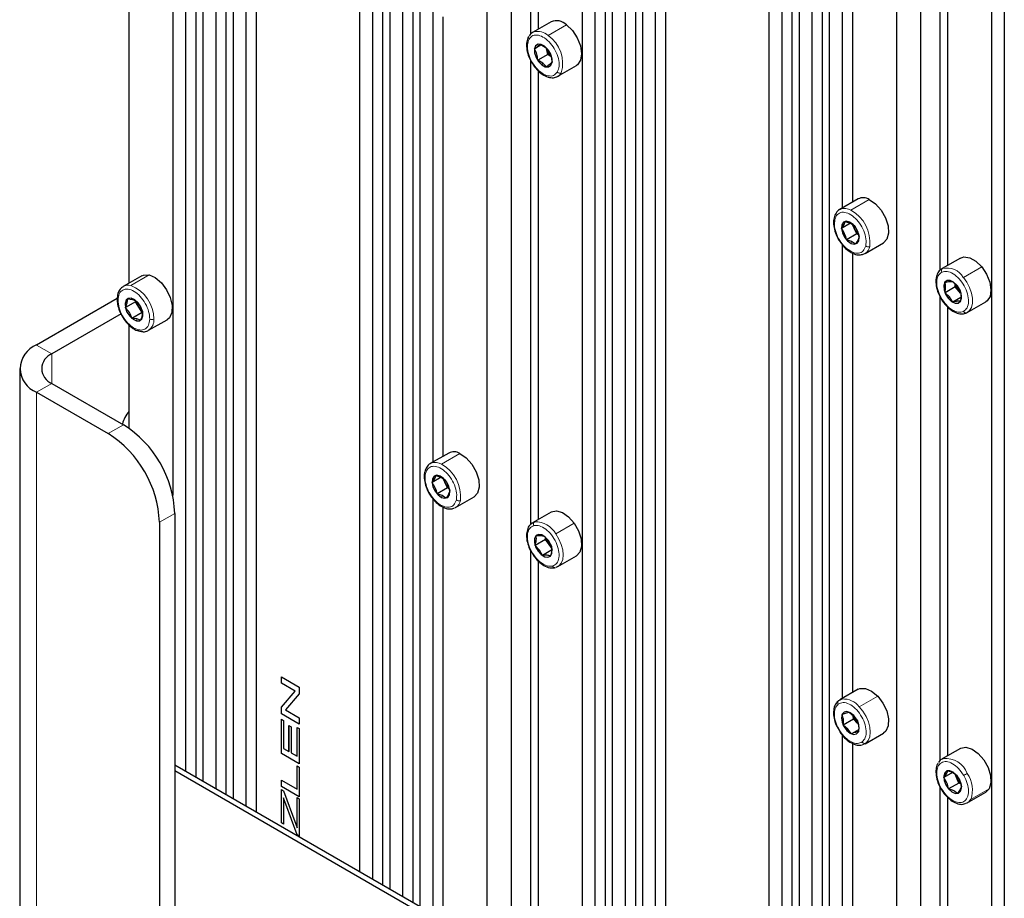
# Paper-space layout 'Blatt4' of a CAD drawing. Header units: millimetres. Extents: x 5 to 418, y 2 to 292.
# Tile 74 of 86: x 238 to 265, y 145 to 169. Entities that reach past the tile are written whole.
import ezdxf

# ---------------------------------------------------------------- set-up
doc = ezdxf.new("R2010")
doc.units = ezdxf.units.MM

psp = doc.layouts.new('Blatt4')

# ---------------------------------------------------------------- linework, layer by layer
at = {"color": 7, "linetype": 'Continuous', "lineweight": 25}
for p, q in [((242.091, 233.044), (242.091, 148.311)), ((242.374, 233.166), (242.374, 148.148)), ((242.572, 233.052), (242.572, 148.034)), ((243.209, 232.684), (243.209, 147.666)), ((242.926, 232.562), (242.926, 147.829)), ((243.406, 232.57), (243.406, 147.552)), ((244.043, 232.203), (244.043, 147.185)), ((243.76, 232.081), (243.76, 147.348)), ((246.9, 230.554), (246.9, 145.535)), ((247.254, 230.064), (247.254, 145.331)), ((247.537, 230.186), (247.537, 145.168)), ((247.734, 230.072), (247.734, 145.054)), ((248.371, 229.704), (248.371, 144.686)), ((248.088, 229.582), (248.088, 144.849)), ((248.569, 229.59), (248.569, 144.572)), ((251.093, 228.909), (251.093, 143.115)), ((250.421, 228.521), (250.421, 143.503)), ((253.051, 227.003), (253.051, 141.984)), ((253.405, 226.513), (253.405, 141.78)), ((253.688, 226.635), (253.688, 141.617)), ((253.885, 226.521), (253.885, 141.503)), ((254.522, 226.153), (254.522, 141.135)), ((254.24, 226.031), (254.24, 141.298)), ((254.72, 226.039), (254.72, 141.021)), ((255.357, 225.671), (255.357, 140.653)), ((255.074, 225.549), (255.074, 140.817)), ((258.213, 224.022), (258.213, 139.004)), ((258.568, 223.532), (258.568, 138.8)), ((258.85, 223.655), (258.85, 138.636)), ((259.048, 223.541), (259.048, 138.522)), ((259.685, 223.173), (259.685, 138.155)), ((259.402, 223.051), (259.402, 138.318)), ((259.882, 223.059), (259.882, 138.041)), ((262.407, 222.377), (262.407, 136.583)), ((261.735, 221.989), (261.735, 136.971)), ((264.365, 220.471), (264.365, 135.453)), ((264.719, 219.981), (264.719, 135.249)), ((241.737, 210.538), (241.737, 155.933)), ((251.623, 181.532), (251.623, 168.686)), ((251.835, 181.237), (251.835, 168.824)), ((260.236, 176.43), (260.236, 163.877)), ((260.519, 176.193), (260.519, 164.04)), ((262.937, 175), (262.937, 162.155)), ((263.149, 174.702), (263.149, 162.292)), ((240.522, 174.207), (240.522, 161.8)), ((248.923, 169.407), (248.923, 156.853)), ((249.206, 169.17), (249.206, 157.017)), ((252.192, 169.03), (251.683, 168.736)), ((251.926, 168.391), (251.735, 168.281)), ((251.89, 168.412), (252.03, 168.331)), ((252.03, 168.331), (252.132, 168.228)), ((252.105, 168.129), (252.062, 168.287)), ((251.623, 167.975), (251.623, 155.124)), ((252.105, 168.129), (251.823, 167.967)), ((251.963, 167.886), (251.823, 167.967)), ((252.198, 168.059), (252.105, 168.129)), ((251.835, 167.676), (251.835, 155.269)), ((252.065, 167.783), (251.963, 167.886)), ((252.383, 167.523), (252.892, 167.817)), ((260.678, 164.131), (260.169, 163.837)), ((260.169, 163.837), (260.189, 163.848)), ((260.468, 163.462), (260.219, 163.317)), ((260.324, 163.512), (260.465, 163.464)), ((260.465, 163.464), (260.568, 163.394)), ((260.57, 163.324), (260.527, 163.422)), ((260.64, 163.167), (260.57, 163.324)), ((260.64, 163.167), (260.357, 163.004)), ((260.499, 162.956), (260.357, 163.004)), ((260.688, 163.144), (260.64, 163.167)), ((260.236, 162.878), (260.236, 150.322)), ((260.602, 162.886), (260.499, 162.956)), ((260.869, 162.625), (261.378, 162.919)), ((260.519, 162.641), (260.519, 150.485)), ((260.869, 162.625), (260.849, 162.615)), ((263.506, 162.499), (262.997, 162.205)), ((262.997, 162.205), (263.009, 162.211)), ((240.879, 162.006), (240.37, 161.713)), ((263.363, 161.704), (263.081, 161.541)), ((263.287, 161.851), (263.413, 161.732)), ((263.363, 161.704), (263.362, 161.78)), ((263.471, 161.574), (263.363, 161.704)), ((263.413, 161.732), (263.501, 161.591)), ((240.203, 161.379), (237.976, 160.094)), ((240.485, 161.37), (240.621, 161.355)), ((262.937, 161.447), (262.937, 148.601)), ((263.207, 161.422), (263.081, 161.541)), ((263.295, 161.281), (263.207, 161.422)), ((263.517, 161.408), (263.296, 161.281)), ((263.512, 161.524), (263.471, 161.574)), ((240.712, 161.289), (240.429, 161.127)), ((240.621, 161.355), (240.719, 161.318)), ((240.801, 161.141), (240.712, 161.289)), ((240.891, 160.993), (240.801, 161.141)), ((263.149, 161.15), (263.149, 148.738)), ((263.697, 160.992), (264.206, 161.286)), ((240.311, 160.952), (238.4, 159.849)), ((240.891, 160.993), (240.609, 160.83)), ((240.745, 160.815), (240.609, 160.83)), ((263.697, 160.992), (263.685, 160.986)), ((240.522, 160.659), (240.522, 157.8)), ((240.843, 160.778), (240.745, 160.815)), ((241.07, 160.5), (241.579, 160.794)), ((237.507, 159.441), (237.507, 139.844)), ((238.4, 159.032), (240.38, 157.889)), ((237.976, 158.788), (239.956, 157.645)), ((249.364, 157.108), (248.855, 156.814)), ((248.855, 156.814), (248.875, 156.824)), ((249.01, 156.489), (249.151, 156.44)), ((249.154, 156.438), (248.905, 156.294)), ((249.151, 156.44), (249.254, 156.37)), ((249.256, 156.3), (249.213, 156.398)), ((249.326, 156.144), (249.256, 156.3)), ((249.326, 156.144), (249.044, 155.981)), ((249.185, 155.933), (249.044, 155.981)), ((249.288, 155.862), (249.185, 155.933)), ((249.374, 156.12), (249.326, 156.144)), ((248.923, 155.855), (248.923, 144.368)), ((249.555, 155.602), (250.064, 155.896)), ((241.794, 155.44), (241.794, 139.109)), ((249.206, 155.618), (249.206, 144.204)), ((249.555, 155.602), (249.535, 155.591)), ((252.192, 155.475), (251.683, 155.181)), ((241.37, 155.195), (241.37, 138.864)), ((251.67, 155.173), (251.741, 155.205)), ((252.036, 154.719), (251.754, 154.556)), ((252.002, 154.81), (252.12, 154.681)), ((252.036, 154.719), (252.041, 154.768)), ((252.136, 154.579), (252.036, 154.719)), ((252.12, 154.681), (252.201, 154.53)), ((252.203, 154.483), (252.136, 154.579)), ((251.623, 154.415), (251.623, 142.809)), ((251.872, 154.427), (251.754, 154.556)), ((251.953, 154.276), (251.872, 154.427)), ((252.235, 154.439), (251.953, 154.276)), ((251.835, 154.127), (251.835, 142.686)), ((252.383, 153.969), (252.892, 154.263)), ((252.396, 153.977), (252.326, 153.945)), ((244.74, 150.922), (245.235, 150.636)), ((244.74, 150.746), (244.74, 150.922)), ((244.741, 150.746), (244.741, 150.921)), ((245.119, 150.527), (244.74, 150.746)), ((244.741, 150.746), (244.74, 150.746)), ((244.74, 150.083), (245.119, 150.527)), ((245.12, 150.528), (244.741, 150.746)), ((244.741, 150.083), (245.12, 150.528)), ((245.12, 150.528), (245.119, 150.527)), ((245.235, 150.636), (245.235, 150.449)), ((260.678, 150.577), (260.169, 150.283)), ((245.235, 150.449), (244.856, 150.004)), ((244.74, 149.896), (244.74, 150.083)), ((244.741, 150.083), (244.74, 150.083)), ((244.741, 149.896), (244.741, 150.083)), ((244.856, 150.004), (245.235, 149.786)), ((260.432, 149.943), (260.564, 149.834)), ((245.235, 149.61), (244.74, 149.896)), ((244.741, 149.896), (244.74, 149.896)), ((244.74, 149.746), (244.797, 149.713)), ((244.74, 148.801), (244.74, 149.746)), ((245.235, 149.611), (244.741, 149.896)), ((244.741, 148.802), (244.741, 149.745)), ((244.797, 149.713), (244.797, 148.944)), ((245.235, 149.786), (245.235, 149.61)), ((260.55, 149.749), (260.268, 149.586)), ((260.55, 149.749), (260.539, 149.854)), ((260.663, 149.629), (260.55, 149.749)), ((260.564, 149.834), (260.658, 149.703)), ((244.949, 149.574), (245.006, 149.541)), ((244.949, 148.856), (244.949, 149.574)), ((244.951, 148.857), (244.951, 149.573)), ((245.006, 149.541), (245.006, 148.823)), ((245.178, 148.724), (245.178, 149.523)), ((245.178, 149.523), (245.235, 149.49)), ((245.179, 148.725), (245.179, 149.522)), ((245.235, 149.49), (245.235, 148.515)), ((260.399, 149.477), (260.268, 149.586)), ((260.493, 149.346), (260.399, 149.477)), ((260.69, 149.459), (260.493, 149.346)), ((260.236, 149.321), (260.236, 137.836)), ((260.869, 149.07), (261.378, 149.364)), ((244.797, 148.944), (244.949, 148.856)), ((244.951, 148.857), (244.949, 148.856)), ((260.519, 149.084), (260.519, 137.673)), ((263.506, 148.944), (262.997, 148.65)), ((244.741, 148.802), (244.74, 148.801)), ((245.235, 148.515), (244.74, 148.801)), ((245.235, 148.517), (244.741, 148.802)), ((245.006, 148.823), (245.178, 148.724)), ((245.179, 148.725), (245.178, 148.724)), ((249.233, 144.188), (241.794, 148.483)), ((249.092, 144.107), (241.794, 148.319)), ((245.178, 147.812), (245.178, 148.457)), ((245.178, 148.457), (245.235, 148.424)), ((245.179, 147.813), (245.179, 148.456)), ((245.235, 148.424), (245.235, 147.603)), ((263.121, 148.242), (263.157, 148.326)), ((244.74, 148.065), (245.178, 147.812)), ((244.74, 147.889), (244.74, 148.065)), ((244.741, 147.89), (244.741, 148.064)), ((263.29, 148.277), (263.047, 148.136)), ((263.047, 148.136), (263.121, 148.242)), ((263.396, 148.142), (263.358, 148.232)), ((263.463, 147.985), (263.396, 148.142)), ((244.741, 147.89), (244.74, 147.889)), ((245.235, 147.603), (244.74, 147.889)), ((244.74, 147.806), (244.797, 147.773)), ((244.74, 146.882), (244.74, 147.806)), ((245.235, 147.605), (244.741, 147.89)), ((244.741, 146.883), (244.741, 147.805)), ((244.797, 147.773), (245.14, 146.847)), ((245.179, 147.813), (245.178, 147.812)), ((262.937, 147.891), (262.937, 136.277)), ((263.463, 147.985), (263.181, 147.822)), ((263.5, 147.803), (263.426, 147.697)), ((263.515, 147.959), (263.463, 147.985)), ((263.536, 147.887), (263.5, 147.803)), ((264.298, 147.826), (264.206, 147.731)), ((244.797, 147.572), (244.797, 146.849)), ((244.798, 147.572), (244.797, 147.572)), ((245.178, 146.745), (245.178, 147.582)), ((245.178, 147.582), (245.235, 147.549)), ((245.179, 146.746), (245.179, 147.581)), ((245.235, 147.549), (245.235, 146.516)), ((263.149, 147.592), (263.149, 136.155)), ((263.697, 147.438), (264.206, 147.731)), ((245.175, 146.55), (244.86, 147.401)), ((245.177, 146.551), (244.861, 147.402)), ((244.741, 146.883), (244.74, 146.882)), ((244.797, 146.849), (244.74, 146.882)), ((244.797, 146.851), (244.741, 146.883)), ((245.14, 146.847), (245.178, 146.745)), ((245.179, 146.746), (245.178, 146.745)), ((245.177, 146.551), (245.175, 146.55)), ((245.235, 146.516), (245.175, 146.55)), ((245.235, 146.518), (245.177, 146.551))]:
    psp.add_line(p, q, dxfattribs=at)
at = {"color": 7, "linetype": 'Continuous', "lineweight": 18}
for p, q in [((252.111, 168.649), (252.62, 168.943)), ((252.03, 168.331), (252.015, 168.355)), ((251.963, 167.886), (251.938, 167.839)), ((260.479, 163.824), (260.988, 164.118)), ((260.465, 163.464), (260.443, 163.493)), ((260.499, 162.956), (260.482, 162.904)), ((263.587, 161.96), (264.096, 162.254)), ((240.575, 161.736), (241.084, 162.03)), ((263.413, 161.732), (263.41, 161.745)), ((240.621, 161.355), (240.591, 161.387)), ((263.207, 161.422), (263.171, 161.386)), ((263.496, 161.599), (263.471, 161.574)), ((240.745, 160.815), (240.735, 160.76)), ((238.4, 159.849), (237.976, 160.094)), ((238.4, 159.032), (238.4, 159.849)), ((238.4, 159.032), (237.976, 158.788)), ((237.976, 139.191), (237.976, 158.788)), ((239.956, 157.645), (240.38, 157.889)), ((249.166, 156.8), (249.675, 157.094)), ((249.151, 156.44), (249.129, 156.47)), ((249.185, 155.933), (249.168, 155.881)), ((241.794, 155.44), (241.37, 155.195)), ((252.323, 154.872), (252.832, 155.165)), ((252.12, 154.681), (252.121, 154.69)), ((252.163, 154.601), (252.136, 154.579)), ((251.872, 154.427), (251.833, 154.395)), ((260.711, 150.093), (261.22, 150.387)), ((260.564, 149.834), (260.557, 149.851)), ((260.399, 149.477), (260.367, 149.437)), ((263.121, 148.242), (263.071, 148.266)), ((263.5, 147.803), (263.51, 147.757)), ((263.789, 147.532), (264.298, 147.826)), ((244.861, 147.402), (244.86, 147.401))]:
    psp.add_line(p, q, dxfattribs=at)
at = {"color": 7, "linetype": 'Continuous', "lineweight": 25, "flags": 128}
for points in [[(252.62, 168.943), (252.782, 168.785), (252.916, 168.583), (253.005, 168.362), (253.037, 168.148), (253.01, 167.967), (252.927, 167.842), (252.892, 167.817)], [(252.015, 168.355), (251.919, 168.406), (251.832, 168.41), (251.767, 168.367), (251.734, 168.282), (251.738, 168.169), (251.778, 168.045), (251.848, 167.929), (251.938, 167.839)], [(251.938, 167.839), (252.034, 167.788), (252.121, 167.784), (252.187, 167.827), (252.22, 167.912), (252.216, 168.025), (252.176, 168.149), (252.105, 168.265), (252.015, 168.355)], [(260.988, 164.118), (261.16, 164), (261.315, 163.825), (261.435, 163.614), (261.507, 163.392), (261.52, 163.186), (261.475, 163.022), (261.378, 162.919)], [(260.443, 163.493), (260.35, 163.516), (260.275, 163.491), (260.228, 163.421), (260.217, 163.318), (260.243, 163.196), (260.302, 163.074), (260.386, 162.972), (260.482, 162.904)], [(260.482, 162.904), (260.574, 162.881), (260.649, 162.906), (260.696, 162.976), (260.707, 163.08), (260.681, 163.201), (260.622, 163.323), (260.538, 163.425), (260.443, 163.493)], [(263.506, 162.499), (263.601, 162.529), (263.762, 162.508), (263.933, 162.412), (264.096, 162.254)], [(264.096, 162.254), (264.23, 162.052), (264.318, 161.831), (264.351, 161.617), (264.324, 161.436), (264.241, 161.311), (264.206, 161.286)], [(240.879, 162.006), (240.931, 162.029), (241.084, 162.03)], [(241.084, 162.03), (241.255, 161.956), (241.422, 161.815), (241.566, 161.623), (241.67, 161.405), (241.72, 161.186), (241.711, 160.993), (241.644, 160.849), (241.579, 160.794)], [(263.41, 161.745), (263.318, 161.832), (263.223, 161.878), (263.137, 161.877), (263.075, 161.828), (263.046, 161.739), (263.054, 161.624), (263.098, 161.5), (263.171, 161.386)], [(263.171, 161.386), (263.263, 161.299), (263.358, 161.253), (263.444, 161.255), (263.506, 161.304), (263.535, 161.393), (263.527, 161.508), (263.483, 161.632), (263.41, 161.745)], [(240.591, 161.387), (240.507, 161.383), (240.446, 161.332), (240.418, 161.242), (240.428, 161.126), (240.473, 161.003), (240.548, 160.889), (240.64, 160.804), (240.735, 160.76)], [(240.735, 160.76), (240.82, 160.764), (240.88, 160.815), (240.908, 160.905), (240.898, 161.021), (240.853, 161.145), (240.779, 161.258), (240.687, 161.343), (240.591, 161.387)], [(263.51, 161.532), (263.496, 161.546), (263.471, 161.574)], [(249.675, 157.094), (249.846, 156.977), (250.001, 156.802), (250.122, 156.591), (250.193, 156.369), (250.207, 156.163), (250.161, 155.998), (250.064, 155.896)], [(249.129, 156.47), (249.036, 156.493), (248.961, 156.468), (248.914, 156.398), (248.903, 156.294), (248.929, 156.172), (248.989, 156.051), (249.073, 155.949), (249.168, 155.881)], [(249.168, 155.881), (249.26, 155.858), (249.336, 155.883), (249.382, 155.953), (249.394, 156.056), (249.367, 156.178), (249.308, 156.299), (249.224, 156.402), (249.129, 156.47)], [(252.192, 155.475), (252.197, 155.478), (252.34, 155.507), (252.506, 155.46), (252.677, 155.341), (252.832, 155.165)], [(252.832, 155.165), (252.952, 154.954), (253.022, 154.732), (253.035, 154.527), (252.988, 154.363), (252.892, 154.263)], [(252.121, 154.69), (252.033, 154.786), (251.937, 154.846), (251.847, 154.859), (251.777, 154.824), (251.737, 154.746), (251.734, 154.637), (251.767, 154.514), (251.833, 154.395)], [(251.833, 154.395), (251.92, 154.299), (252.016, 154.239), (252.106, 154.226), (252.176, 154.261), (252.216, 154.339), (252.22, 154.448), (252.186, 154.571), (252.121, 154.69)], [(260.678, 150.577), (260.729, 150.599), (260.882, 150.601), (261.052, 150.527), (261.22, 150.387)], [(260.144, 150.266), (260.199, 150.298), (260.236, 150.309)], [(261.22, 150.387), (261.364, 150.196), (261.468, 149.977), (261.519, 149.758), (261.51, 149.565), (261.444, 149.421), (261.378, 149.364)], [(260.557, 149.851), (260.463, 149.927), (260.369, 149.961), (260.289, 149.946), (260.235, 149.885), (260.216, 149.788), (260.234, 149.668), (260.287, 149.545), (260.367, 149.437)], [(260.367, 149.437), (260.461, 149.361), (260.555, 149.327), (260.635, 149.342), (260.689, 149.403), (260.708, 149.5), (260.69, 149.62), (260.637, 149.743), (260.557, 149.851)], [(260.893, 149.087), (260.838, 149.056), (260.801, 149.044)], [(263.506, 148.944), (263.517, 148.95), (263.66, 148.976), (263.828, 148.925), (263.998, 148.803), (264.152, 148.625), (264.27, 148.413), (264.338, 148.191), (264.348, 147.987), (264.298, 147.826)], [(262.905, 148.556), (262.969, 148.631), (263.031, 148.666)], [(263.51, 147.757), (263.536, 147.849), (263.524, 147.966), (263.477, 148.089), (263.401, 148.201), (263.308, 148.284), (263.213, 148.326), (263.13, 148.319), (263.071, 148.266)], [(263.071, 148.266), (263.045, 148.174), (263.057, 148.057), (263.104, 147.933), (263.18, 147.821), (263.273, 147.738), (263.368, 147.697), (263.451, 147.703), (263.51, 147.757)], [(244.86, 147.401), (244.825, 147.497), (244.797, 147.572)], [(244.861, 147.402), (244.826, 147.497), (244.798, 147.572)], [(263.789, 147.532), (263.725, 147.457), (263.663, 147.421)]]:
    psp.add_lwpolyline(points, dxfattribs=at)
at = {"color": 7, "linetype": 'Continuous', "lineweight": 18, "flags": 128}
for points in [[(263.587, 161.96), (263.681, 161.827), (263.757, 161.681), (263.811, 161.531), (263.838, 161.385), (263.839, 161.25), (263.812, 161.135), (263.76, 161.045), (263.697, 160.992)], [(252.323, 154.872), (252.409, 154.731), (252.474, 154.582), (252.514, 154.433), (252.528, 154.291), (252.515, 154.166), (252.475, 154.062), (252.411, 153.987), (252.396, 153.977)], [(260.711, 150.093), (260.812, 149.968), (260.897, 149.827), (260.961, 149.678), (261.001, 149.529), (261.014, 149.388), (260.999, 149.263), (260.958, 149.16), (260.893, 149.087)]]:
    psp.add_lwpolyline(points, dxfattribs=at)
at = {"color": 7, "linetype": 'Continuous', "lineweight": 25}
for centre, radius, start, end in [((252.342, 168.671), 0.389, 44.4904, 112.6505), ((251.806, 168.523), 0.246, 111.6007, 150.5508), ((252.541, 168.423), 0.499, 195.8574, 226.0566), ((252.26, 167.736), 0.246, 291.6007, 330.5508), ((260.821, 163.857), 0.309, 57.288, 117.6364), ((260.987, 163.511), 0.456, 192.6896, 204.1563), ((261.021, 163.521), 0.492, 203.6009, 226.2846), ((263.855, 161.891), 0.499, 194.1501, 219.5314), ((240.242, 161.372), 0.0405, 184.0965, 245.2552), ((241.209, 161.392), 0.478, 193.0084, 211.5871), ((241.208, 161.384), 0.474, 210.8193, 227.8188), ((238.224, 159.441), 0.699, 110.7834, 249.2166), ((238.555, 159.441), 0.437, 110.7834, 249.2166), ((241.408, 157.59), 1.111, 142.9523, 163.2388), ((238.724, 155.3), 3.074, 2.6055, 57.3945), ((238.3, 155.055), 3.074, 2.6055, 57.3945), ((249.508, 156.834), 0.309, 57.288, 117.6364), ((249.673, 156.487), 0.456, 192.6896, 204.1563), ((249.707, 156.497), 0.492, 203.6009, 226.2846), ((252.538, 154.867), 0.495, 194.2363, 215.5964), ((252.512, 154.843), 0.46, 215.1027, 227.5544), ((261.025, 149.969), 0.497, 193.8091, 223.1511), ((263.812, 148.322), 0.453, 192.9186, 203.4152), ((263.851, 148.335), 0.494, 202.9132, 226.1148)]:
    psp.add_arc(centre, radius, start, end, dxfattribs=at)
at = {"color": 7, "linetype": 'Continuous', "lineweight": 18}
for centre, radius, start, end in [((251.822, 168.346), 0.419, 46.4112, 104.6306), ((251.631, 168.598), 0.0638, 153.1296, 225.1435), ((251.582, 167.883), 0.931, 343.331, 55.4145), ((252.438, 167.697), 0.0896, 218.377, 294.1998), ((260.309, 163.531), 0.338, 59.7349, 110.791), ((259.991, 162.933), 1.015, 353.6108, 61.2491), ((260.067, 163.605), 0.0532, 171.4322, 233.9541), ((260.714, 162.871), 0.29, 302.1197, 350.0321), ((260.955, 162.914), 0.103, 229.7474, 295.6535), ((263.054, 162.15), 0.0755, 126.4006, 213.7468), ((263.127, 161.693), 0.531, 30.1334, 102.8478), ((240.502, 161.471), 0.275, 74.5882, 119.0598), ((240.212, 160.802), 1.003, 0.5045, 68.7784), ((263.656, 161.052), 0.0721, 203.3848, 293.7255), ((240.873, 160.781), 0.343, 305.012, 4.9595), ((241.159, 160.918), 0.121, 241.5915, 297.2632), ((248.995, 156.508), 0.338, 59.7349, 110.791), ((248.677, 155.91), 1.015, 353.6108, 61.2491), ((248.753, 156.582), 0.0532, 171.4322, 233.9541), ((249.401, 155.847), 0.29, 302.1197, 350.0321), ((249.642, 155.89), 0.103, 229.7474, 295.6535), ((251.789, 155.14), 0.0814, 126.3411, 208.7054), ((251.768, 154.578), 0.628, 27.8873, 92.4689), ((252.303, 154.011), 0.0723, 201.2637, 271.6907), ((260.185, 150.21), 0.0702, 126.1347, 218.2083), ((260.268, 149.751), 0.558, 37.6535, 93.3344), ((260.862, 149.158), 0.0774, 207.8701, 293.5759), ((263.078, 148.004), 0.664, 21.699, 94.0519), ((270.517, 136.431), 13.646, 119.9962, 120.4644), ((263.063, 147.801), 0.775, 339.638, 35.3274), ((263.113, 147.598), 0.266, 119.4362, 122.6027)]:
    psp.add_arc(centre, radius, start, end, dxfattribs=at)
at = {"color": 7, "linetype": 'Continuous', "lineweight": 25}
for points, knots in [([(251.574, 168.626), (251.561, 168.601), (251.527, 168.531), (251.508, 168.39), (251.53, 168.205), (251.592, 168.015), (251.662, 167.901), (251.696, 167.847)], [0, 0, 0, 0, 0.124511, 0.342182, 0.567485, 0.795363, 1, 1, 1, 1]), ([(251.735, 168.281), (251.771, 168.309), (251.841, 168.363), (251.873, 168.396), (251.89, 168.412)], [0, 0, 0, 0, 0.50043, 1, 1, 1, 1]), ([(251.823, 167.967), (251.818, 168.024), (251.808, 168.14), (251.76, 168.234), (251.735, 168.281)], [0, 0, 0, 0, 0.5003625, 1, 1, 1, 1]), ([(252.132, 168.228), (252.156, 168.181), (252.204, 168.087), (252.214, 167.971), (252.219, 167.913)], [0, 0, 0, 0, 0.5003625, 1, 1, 1, 1]), ([(252.219, 167.913), (252.203, 167.897), (252.171, 167.864), (252.1, 167.81), (252.065, 167.783)], [0, 0, 0, 0, 0.50043, 1, 1, 1, 1]), ([(251.696, 167.847), (251.699, 167.841), (251.737, 167.773), (251.838, 167.667), (251.989, 167.546), (252.144, 167.486), (252.267, 167.475), (252.324, 167.503), (252.342, 167.511)], [0, 0, 0, 0, 0.022645, 0.248882, 0.476881, 0.708217, 0.911713, 1, 1, 1, 1]), ([(260.195, 163.846), (260.186, 163.843), (260.132, 163.828), (260.061, 163.748), (260.03, 163.658), (260.014, 163.613)], [0, 0, 0, 0, 0.099069, 0.555215, 1, 1, 1, 1]), ([(260.014, 163.613), (260.009, 163.584), (259.994, 163.5), (260.007, 163.341), (260.068, 163.149), (260.13, 163.013), (260.175, 162.956), (260.177, 162.953)], [0, 0, 0, 0, 0.149853, 0.426504, 0.70533, 0.98363, 1, 1, 1, 1]), ([(260.219, 163.317), (260.246, 163.355), (260.3, 163.431), (260.316, 163.485), (260.324, 163.512)], [0, 0, 0, 0, 0.50043, 1, 1, 1, 1]), ([(260.357, 163.004), (260.344, 163.062), (260.316, 163.177), (260.251, 163.271), (260.219, 163.317)], [0, 0, 0, 0, 0.5003625, 1, 1, 1, 1]), ([(260.568, 163.394), (260.601, 163.347), (260.666, 163.253), (260.693, 163.138), (260.707, 163.08)], [0, 0, 0, 0, 0.5003625, 1, 1, 1, 1]), ([(260.707, 163.08), (260.699, 163.053), (260.683, 162.999), (260.629, 162.924), (260.602, 162.886)], [0, 0, 0, 0, 0.50043, 1, 1, 1, 1]), ([(260.177, 162.953), (260.216, 162.9), (260.296, 162.789), (260.446, 162.666), (260.6, 162.594), (260.738, 162.575), (260.811, 162.604), (260.842, 162.617)], [0, 0, 0, 0, 0.206793, 0.42798, 0.65219, 0.852456, 1, 1, 1, 1]), ([(263.012, 162.213), (262.989, 162.198), (262.927, 162.161), (262.859, 162.058), (262.823, 161.908), (262.832, 161.73), (262.879, 161.551), (262.937, 161.443), (262.962, 161.397)], [0, 0, 0, 0, 0.109058, 0.286022, 0.466765, 0.658279, 0.854149, 1, 1, 1, 1]), ([(240.371, 161.707), (240.34, 161.687), (240.272, 161.641), (240.215, 161.52), (240.206, 161.419), (240.201, 161.369)], [0, 0, 0, 0, 0.297387, 0.656642, 1, 1, 1, 1]), ([(263.077, 161.827), (263.121, 161.836), (263.21, 161.856), (263.261, 161.853), (263.287, 161.851)], [0, 0, 0, 0, 0.50043, 1, 1, 1, 1]), ([(263.081, 161.541), (263.09, 161.595), (263.107, 161.701), (263.087, 161.785), (263.077, 161.827)], [0, 0, 0, 0, 0.500362, 1, 1, 1, 1]), ([(240.201, 161.369), (240.202, 161.337), (240.205, 161.245), (240.245, 161.08), (240.333, 160.888), (240.455, 160.713), (240.6, 160.577), (240.73, 160.493), (240.807, 160.482), (240.83, 160.478)], [0, 0, 0, 0, 0.088513, 0.255104, 0.421449, 0.587782, 0.754987, 0.924144, 1, 1, 1, 1]), ([(240.429, 161.127), (240.448, 161.173), (240.485, 161.265), (240.485, 161.335), (240.485, 161.37)], [0, 0, 0, 0, 0.5004301, 1, 1, 1, 1]), ([(262.962, 161.397), (262.97, 161.381), (263.008, 161.302), (263.109, 161.178), (263.256, 161.045), (263.411, 160.967), (263.559, 160.941), (263.642, 160.97), (263.682, 160.984)], [0, 0, 0, 0, 0.050267, 0.248265, 0.44749, 0.649299, 0.831218, 1, 1, 1, 1]), ([(263.501, 161.591), (263.511, 161.549), (263.532, 161.464), (263.514, 161.358), (263.505, 161.305)], [0, 0, 0, 0, 0.500362, 1, 1, 1, 1]), ([(240.609, 160.83), (240.588, 160.885), (240.547, 160.995), (240.469, 161.083), (240.429, 161.127)], [0, 0, 0, 0, 0.500362, 1, 1, 1, 1]), ([(240.719, 161.318), (240.758, 161.274), (240.837, 161.186), (240.878, 161.076), (240.898, 161.022)], [0, 0, 0, 0, 0.5003625, 1, 1, 1, 1]), ([(263.505, 161.305), (263.48, 161.307), (263.429, 161.309), (263.34, 161.29), (263.295, 161.281)], [0, 0, 0, 0, 0.50043, 1, 1, 1, 1]), ([(240.898, 161.022), (240.898, 160.986), (240.899, 160.916), (240.862, 160.824), (240.843, 160.778)], [0, 0, 0, 0, 0.50043, 1, 1, 1, 1]), ([(240.83, 160.478), (240.86, 160.471), (240.936, 160.451), (241.022, 160.466), (241.062, 160.499), (241.068, 160.505)], [0, 0, 0, 0, 0.3526943, 0.889417, 1, 1, 1, 1]), ([(248.882, 156.822), (248.872, 156.82), (248.819, 156.805), (248.748, 156.725), (248.716, 156.635), (248.701, 156.59)], [0, 0, 0, 0, 0.099069, 0.555215, 1, 1, 1, 1]), ([(248.701, 156.59), (248.695, 156.561), (248.681, 156.477), (248.693, 156.318), (248.754, 156.126), (248.816, 155.99), (248.861, 155.933), (248.864, 155.929)], [0, 0, 0, 0, 0.1498534, 0.4265035, 0.7053297, 0.9836304, 1, 1, 1, 1]), ([(248.905, 156.294), (248.932, 156.332), (248.986, 156.408), (249.002, 156.462), (249.01, 156.489)], [0, 0, 0, 0, 0.5004301, 1, 1, 1, 1]), ([(249.044, 155.981), (249.03, 156.039), (249.003, 156.154), (248.937, 156.247), (248.905, 156.294)], [0, 0, 0, 0, 0.500362, 1, 1, 1, 1]), ([(249.254, 156.37), (249.287, 156.324), (249.352, 156.23), (249.38, 156.115), (249.393, 156.057)], [0, 0, 0, 0, 0.500362, 1, 1, 1, 1]), ([(248.864, 155.929), (248.902, 155.876), (248.983, 155.766), (249.133, 155.643), (249.286, 155.571), (249.425, 155.552), (249.497, 155.581), (249.528, 155.594)], [0, 0, 0, 0, 0.206793, 0.42798, 0.65219, 0.852456, 1, 1, 1, 1]), ([(249.393, 156.057), (249.385, 156.03), (249.369, 155.976), (249.315, 155.9), (249.288, 155.862)], [0, 0, 0, 0, 0.5004301, 1, 1, 1, 1]), ([(251.669, 155.169), (251.637, 155.143), (251.571, 155.089), (251.521, 154.953), (251.508, 154.787), (251.544, 154.599), (251.601, 154.442), (251.654, 154.363), (251.668, 154.342)], [0, 0, 0, 0, 0.162991, 0.342889, 0.532407, 0.729996, 0.928282, 1, 1, 1, 1]), ([(251.754, 154.556), (251.768, 154.606), (251.795, 154.706), (251.784, 154.784), (251.779, 154.823)], [0, 0, 0, 0, 0.500362, 1, 1, 1, 1]), ([(251.779, 154.823), (251.826, 154.826), (251.919, 154.833), (251.974, 154.818), (252.002, 154.81)], [0, 0, 0, 0, 0.50043, 1, 1, 1, 1]), ([(251.668, 154.342), (251.691, 154.303), (251.75, 154.204), (251.877, 154.074), (252.032, 153.969), (252.184, 153.921), (252.274, 153.934), (252.313, 153.94)], [0, 0, 0, 0, 0.142534, 0.366873, 0.593408, 0.823422, 1, 1, 1, 1]), ([(252.201, 154.53), (252.206, 154.491), (252.217, 154.413), (252.19, 154.313), (252.176, 154.263)], [0, 0, 0, 0, 0.500362, 1, 1, 1, 1]), ([(252.176, 154.263), (252.148, 154.27), (252.093, 154.286), (251.999, 154.279), (251.953, 154.276)], [0, 0, 0, 0, 0.50043, 1, 1, 1, 1]), ([(260.138, 150.263), (260.118, 150.244), (260.064, 150.196), (260.012, 150.08), (259.992, 149.918), (260.021, 149.732), (260.072, 149.575), (260.123, 149.494), (260.136, 149.472)], [0, 0, 0, 0, 0.1164731, 0.3072352, 0.5056322, 0.713846, 0.923669, 1, 1, 1, 1]), ([(260.237, 149.884), (260.279, 149.9), (260.363, 149.93), (260.409, 149.938), (260.432, 149.943)], [0, 0, 0, 0, 0.50043, 1, 1, 1, 1]), ([(260.268, 149.586), (260.272, 149.641), (260.281, 149.752), (260.251, 149.84), (260.237, 149.884)], [0, 0, 0, 0, 0.5003625, 1, 1, 1, 1]), ([(260.658, 149.703), (260.672, 149.658), (260.702, 149.57), (260.693, 149.459), (260.688, 149.404)], [0, 0, 0, 0, 0.5003625, 1, 1, 1, 1]), ([(260.136, 149.472), (260.158, 149.433), (260.214, 149.332), (260.338, 149.197), (260.491, 149.085), (260.647, 149.025), (260.742, 149.034), (260.787, 149.039)], [0, 0, 0, 0, 0.139488, 0.359653, 0.581695, 0.807077, 1, 1, 1, 1]), ([(260.688, 149.404), (260.665, 149.4), (260.619, 149.392), (260.535, 149.361), (260.493, 149.346)], [0, 0, 0, 0, 0.50043, 1, 1, 1, 1]), ([(262.892, 148.537), (262.885, 148.528), (262.849, 148.484), (262.827, 148.365), (262.829, 148.192), (262.877, 148.001), (262.939, 147.88), (262.97, 147.822)], [0, 0, 0, 0, 0.053885, 0.280921, 0.521644, 0.768809, 1, 1, 1, 1]), ([(263.157, 148.326), (263.207, 148.31), (263.307, 148.28), (263.37, 148.227), (263.401, 148.201)], [0, 0, 0, 0, 0.500362, 1, 1, 1, 1]), ([(263.181, 147.822), (263.168, 147.88), (263.142, 147.996), (263.078, 148.089), (263.047, 148.136)], [0, 0, 0, 0, 0.50043, 1, 1, 1, 1]), ([(263.401, 148.201), (263.433, 148.154), (263.497, 148.06), (263.523, 147.944), (263.536, 147.887)], [0, 0, 0, 0, 0.50043, 1, 1, 1, 1]), ([(262.97, 147.822), (262.989, 147.79), (263.045, 147.7), (263.161, 147.569), (263.316, 147.453), (263.469, 147.398), (263.589, 147.389), (263.64, 147.418), (263.653, 147.425)], [0, 0, 0, 0, 0.110221, 0.320215, 0.532549, 0.74806, 0.936453, 1, 1, 1, 1]), ([(263.426, 147.697), (263.394, 147.724), (263.332, 147.776), (263.231, 147.807), (263.181, 147.822)], [0, 0, 0, 0, 0.500362, 1, 1, 1, 1])]:
    psp.add_open_spline(points, degree=3, knots=knots, dxfattribs=at)
at = {"color": 7, "linetype": 'Continuous', "lineweight": 18}
for points in [[(252.367, 167.642), (252.335, 167.604), (252.272, 167.53), (252.115, 167.524), (251.942, 167.599), (251.773, 167.752), (251.635, 167.957), (251.55, 168.183), (251.526, 168.4), (251.566, 168.502), (251.586, 168.552)], [(251.586, 168.552), (251.618, 168.589), (251.682, 168.664), (251.839, 168.67), (252.012, 168.595), (252.181, 168.442), (252.319, 168.237), (252.404, 168.011), (252.428, 167.794), (252.388, 167.692), (252.367, 167.642)], [(260.888, 162.835), (260.869, 162.783), (260.829, 162.681), (260.697, 162.621), (260.533, 162.645), (260.357, 162.754), (260.198, 162.931), (260.08, 163.147), (260.015, 163.376), (260.029, 163.5), (260.036, 163.562)], [(260.036, 163.562), (260.055, 163.614), (260.095, 163.716), (260.227, 163.776), (260.391, 163.753), (260.567, 163.643), (260.726, 163.466), (260.845, 163.25), (260.909, 163.021), (260.895, 162.897), (260.888, 162.835)], [(263.59, 161.023), (263.543, 161.01), (263.45, 160.984), (263.274, 161.057), (263.104, 161.2), (262.962, 161.401), (262.869, 161.627), (262.841, 161.842), (262.879, 162.021), (262.954, 162.079), (262.991, 162.109)], [(262.991, 162.109), (263.038, 162.121), (263.131, 162.147), (263.307, 162.075), (263.477, 161.931), (263.619, 161.73), (263.712, 161.504), (263.739, 161.289), (263.702, 161.11), (263.627, 161.052), (263.59, 161.023)], [(240.225, 161.336), (240.232, 161.397), (240.247, 161.521), (240.351, 161.627), (240.498, 161.652), (240.671, 161.589), (240.843, 161.446), (240.986, 161.248), (241.085, 161.021), (241.096, 160.881), (241.101, 160.812)], [(241.101, 160.812), (241.094, 160.75), (241.079, 160.627), (240.975, 160.52), (240.828, 160.495), (240.655, 160.559), (240.484, 160.701), (240.34, 160.899), (240.242, 161.127), (240.23, 161.266), (240.225, 161.336)], [(248.722, 156.539), (248.742, 156.59), (248.781, 156.693), (248.914, 156.753), (249.077, 156.729), (249.253, 156.62), (249.413, 156.443), (249.531, 156.226), (249.596, 155.998), (249.582, 155.874), (249.575, 155.811)], [(249.575, 155.811), (249.555, 155.76), (249.515, 155.658), (249.383, 155.597), (249.219, 155.621), (249.044, 155.73), (248.884, 155.907), (248.766, 156.124), (248.701, 156.352), (248.715, 156.477), (248.722, 156.539)], [(251.718, 155.1), (251.768, 155.104), (251.868, 155.112), (252.046, 155.015), (252.21, 154.852), (252.34, 154.64), (252.414, 154.413), (252.421, 154.207), (252.363, 154.047), (252.278, 154.005), (252.236, 153.984)], [(252.236, 153.984), (252.186, 153.98), (252.085, 153.972), (251.907, 154.07), (251.743, 154.233), (251.614, 154.445), (251.54, 154.672), (251.533, 154.877), (251.591, 155.038), (251.675, 155.08), (251.718, 155.1)], [(260.13, 150.166), (260.173, 150.187), (260.258, 150.228), (260.43, 150.18), (260.603, 150.056), (260.756, 149.867), (260.864, 149.645), (260.91, 149.424), (260.891, 149.231), (260.826, 149.158), (260.794, 149.122)], [(260.794, 149.122), (260.751, 149.101), (260.666, 149.06), (260.494, 149.108), (260.321, 149.232), (260.168, 149.421), (260.06, 149.643), (260.014, 149.864), (260.033, 150.057), (260.098, 150.13), (260.13, 150.166)], [(262.982, 147.829), (262.946, 147.902), (262.874, 148.048), (262.841, 148.268), (262.874, 148.448), (262.971, 148.561), (263.116, 148.591), (263.287, 148.532), (263.462, 148.395), (263.553, 148.261), (263.599, 148.193)], [(263.599, 148.193), (263.635, 148.12), (263.707, 147.975), (263.74, 147.754), (263.707, 147.575), (263.61, 147.461), (263.465, 147.432), (263.294, 147.491), (263.119, 147.627), (263.028, 147.762), (262.982, 147.829)]]:
    psp.add_open_spline(points, degree=3, dxfattribs=at)

doc.saveas('drawing.dxf')
